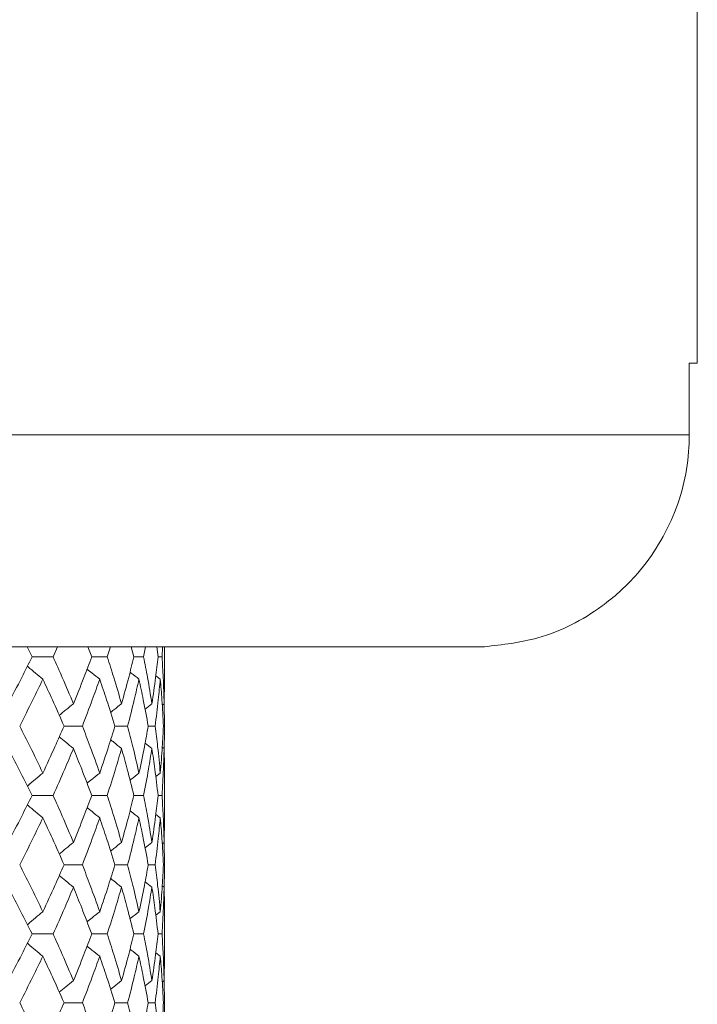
# Model space of a CAD drawing. Header units: inches. Extents: x -4.1 to 22.8, y -8.3 to 17.7.
# Tile 41 of 130: x 0.342 to 0.939, y 1.803 to 2.671. Entities that reach past the tile are written whole.
import ezdxf

# ---------------------------------------------------------------- set-up
doc = ezdxf.new("R2010")
doc.units = ezdxf.units.IN
doc.header["$MEASUREMENT"] = 0

msp = doc.modelspace()

# ---------------------------------------------------------------- linework, layer by layer
at = {"color": 7, "linetype": 'Continuous', "lineweight": 15}
for p, q in [((0.9387, 2.36819), (0.9387, 2.74319)), ((0.9387, 2.36819), (0.93166, 2.36819)), ((0.93166, 2.36819), (0.93166, 2.30519)), ((0.10933, 2.30519), (0.93166, 2.30519)), ((0.74392, 2.11819), (0.01532, 2.11819)), ((0.35261, 2.10937), (0.34847, 2.11756)), ((0.3712, 2.10937), (0.37511, 2.11819)), ((0.40514, 2.10937), (0.40177, 2.11819)), ((0.41882, 2.10937), (0.42161, 2.11819)), ((0.44228, 2.10937), (0.44005, 2.11819)), ((0.45091, 2.10937), (0.45256, 2.11819)), ((0.46364, 2.10937), (0.46256, 2.11819)), ((0.46712, 2.10937), (0.4676, 2.11819)), ((0.4692, 2.08886), (0.4692, 2.11819)), ((0.7512, 2.11833), (0.74392, 2.11819)), ((0.35261, 2.10937), (0.3712, 2.10937)), ((0.40514, 2.10937), (0.41882, 2.10937)), ((0.44228, 2.10937), (0.45091, 2.10937)), ((0.46364, 2.10937), (0.46712, 2.10937)), ((0.46559, 2.08973), (0.46165, 2.09277)), ((0.46897, 2.0681), (0.46917, 2.08886)), ((0.45819, 2.0681), (0.45214, 2.06339)), ((0.46897, 2.0681), (0.46728, 2.06679)), ((0.4692, 2.04841), (0.46897, 2.06856)), ((0.38076, 2.04841), (0.39692, 2.04841)), ((0.42566, 2.04841), (0.43683, 2.04841)), ((0.45495, 2.04841), (0.46101, 2.04841)), ((0.45819, 2.02871), (0.45218, 2.03339)), ((0.46897, 2.02871), (0.46733, 2.02998)), ((0.46559, 2.00701), (0.46161, 2.00392)), ((0.4692, 1.96669), (0.4692, 2.00788)), ((0.35261, 1.98729), (0.3712, 1.98729)), ((0.40514, 1.98729), (0.41882, 1.98729)), ((0.44228, 1.98729), (0.45091, 1.98729)), ((0.46364, 1.98729), (0.46712, 1.98729)), ((0.46559, 1.96756), (0.46165, 1.97062)), ((0.46897, 1.94587), (0.46917, 1.96669)), ((0.45819, 1.94587), (0.45215, 1.94115)), ((0.46897, 1.94587), (0.46728, 1.94456)), ((0.4692, 1.92616), (0.46897, 1.94634)), ((0.38076, 1.92616), (0.39692, 1.92616)), ((0.42566, 1.92616), (0.43683, 1.92616)), ((0.45495, 1.92616), (0.46101, 1.92616)), ((0.45819, 1.90648), (0.45218, 1.91116)), ((0.46897, 1.90648), (0.46733, 1.90775)), ((0.46559, 1.88484), (0.46161, 1.88177)), ((0.4692, 1.84474), (0.4692, 1.88571)), ((0.35261, 1.86521), (0.3712, 1.86521)), ((0.40514, 1.86521), (0.41882, 1.86521)), ((0.44228, 1.86521), (0.45091, 1.86521)), ((0.46364, 1.86521), (0.46712, 1.86521)), ((0.46559, 1.84561), (0.46165, 1.84864)), ((0.46897, 1.82409), (0.46917, 1.84474)), ((0.45819, 1.82409), (0.45215, 1.81942)), ((0.46897, 1.82409), (0.46728, 1.8228)), ((0.4692, 1.80459), (0.46897, 1.82457)), ((0.38076, 1.80459), (0.39692, 1.80459)), ((0.42566, 1.80459), (0.43683, 1.80459)), ((0.45495, 1.80459), (0.46101, 1.80459))]:
    msp.add_line(p, q, dxfattribs=at)
for points, knots in [([(0.93166, 2.30519), (0.93159, 2.30148), (0.93113, 2.27692), (0.92039, 2.23173), (0.89055, 2.18462), (0.84952, 2.14783), (0.80392, 2.1243), (0.76705, 2.12012), (0.7512, 2.11833)], [0, 0, 0, 0, 0.038866, 0.257694, 0.476592, 0.612557, 0.833509, 1, 1, 1, 1]), ([(0.33142, 2.0681), (0.33549, 2.07581), (0.34275, 2.08958), (0.3496, 2.10332), (0.35261, 2.10937)], [0, 0, 0, 0, 0.560339, 1, 1, 1, 1]), ([(0.38904, 2.0681), (0.38583, 2.07581), (0.38009, 2.08958), (0.37391, 2.10332), (0.3712, 2.10937)], [0, 0, 0, 0, 0.560339, 1, 1, 1, 1]), ([(0.38904, 2.0681), (0.39216, 2.07581), (0.39774, 2.08958), (0.40288, 2.10332), (0.40514, 2.10937)], [0, 0, 0, 0, 0.5603386, 1, 1, 1, 1]), ([(0.43145, 2.0681), (0.42921, 2.07581), (0.42522, 2.08958), (0.42077, 2.10332), (0.41882, 2.10937)], [0, 0, 0, 0, 0.560339, 1, 1, 1, 1]), ([(0.43145, 2.0681), (0.43359, 2.07581), (0.43742, 2.08958), (0.4408, 2.10332), (0.44228, 2.10937)], [0, 0, 0, 0, 0.560339, 1, 1, 1, 1]), ([(0.45819, 2.0681), (0.45695, 2.07581), (0.45475, 2.08958), (0.45208, 2.10332), (0.45091, 2.10937)], [0, 0, 0, 0, 0.560339, 1, 1, 1, 1]), ([(0.45819, 2.0681), (0.45933, 2.07581), (0.46137, 2.08958), (0.46294, 2.10332), (0.46364, 2.10937)], [0, 0, 0, 0, 0.560339, 1, 1, 1, 1]), ([(0.46897, 2.0681), (0.46875, 2.07581), (0.46835, 2.08958), (0.46749, 2.10332), (0.46712, 2.10937)], [0, 0, 0, 0, 0.560339, 1, 1, 1, 1]), ([(0.3621, 2.08973), (0.35993, 2.09154), (0.35558, 2.09515), (0.35104, 2.09895), (0.34869, 2.10098), (0.34848, 2.10115)], [0, 0, 0, 0, 0.477008, 0.954015, 1, 1, 1, 1]), ([(0.41218, 2.08973), (0.40992, 2.09154), (0.40622, 2.0945), (0.40254, 2.0975), (0.40109, 2.09868)], [0, 0, 0, 0, 0.607893, 1, 1, 1, 1]), ([(0.4468, 2.08973), (0.44449, 2.09153), (0.44185, 2.09359), (0.43924, 2.09567), (0.43892, 2.09592)], [0, 0, 0, 0, 0.876776, 1, 1, 1, 1]), ([(0.34172, 2.04841), (0.34564, 2.05613), (0.35263, 2.06991), (0.35921, 2.08368), (0.3621, 2.08973)], [0, 0, 0, 0, 0.560273, 1, 1, 1, 1]), ([(0.38076, 2.04841), (0.37739, 2.05613), (0.37138, 2.06991), (0.36493, 2.08368), (0.3621, 2.08973)], [0, 0, 0, 0, 0.560273, 1, 1, 1, 1]), ([(0.39692, 2.04841), (0.39989, 2.05613), (0.40519, 2.06991), (0.41004, 2.08368), (0.41218, 2.08973)], [0, 0, 0, 0, 0.560273, 1, 1, 1, 1]), ([(0.42566, 2.04841), (0.42326, 2.05613), (0.41899, 2.06991), (0.41426, 2.08368), (0.41218, 2.08973)], [0, 0, 0, 0, 0.560273, 1, 1, 1, 1]), ([(0.43683, 2.04841), (0.43882, 2.05613), (0.44236, 2.06991), (0.44544, 2.08368), (0.4468, 2.08973)], [0, 0, 0, 0, 0.5602733, 1, 1, 1, 1]), ([(0.45495, 2.04841), (0.45355, 2.05613), (0.45106, 2.06991), (0.4481, 2.08368), (0.4468, 2.08973)], [0, 0, 0, 0, 0.5602732, 1, 1, 1, 1]), ([(0.46101, 2.04841), (0.46199, 2.05613), (0.46374, 2.06991), (0.46502, 2.08368), (0.46559, 2.08973)], [0, 0, 0, 0, 0.5602732, 1, 1, 1, 1]), ([(0.46832, 2.04841), (0.46793, 2.05613), (0.46724, 2.06991), (0.46609, 2.08368), (0.46559, 2.08973)], [0, 0, 0, 0, 0.560273, 1, 1, 1, 1]), ([(0.38904, 2.0681), (0.38682, 2.06629), (0.38266, 2.0629), (0.37852, 2.05946), (0.37659, 2.05785)], [0, 0, 0, 0, 0.531735, 1, 1, 1, 1]), ([(0.43145, 2.0681), (0.42917, 2.06629), (0.42595, 2.06376), (0.42277, 2.06119), (0.42185, 2.06045)], [0, 0, 0, 0, 0.7114, 1, 1, 1, 1]), ([(0.3621, 2.00701), (0.35841, 2.01474), (0.35182, 2.02855), (0.34481, 2.04234), (0.34172, 2.04841)], [0, 0, 0, 0, 0.560136, 1, 1, 1, 1]), ([(0.3621, 2.00701), (0.3657, 2.01474), (0.37213, 2.02855), (0.37812, 2.04234), (0.38076, 2.04841)], [0, 0, 0, 0, 0.560136, 1, 1, 1, 1]), ([(0.41218, 2.00701), (0.40945, 2.01474), (0.40458, 2.02855), (0.39926, 2.04234), (0.39692, 2.04841)], [0, 0, 0, 0, 0.5601356, 1, 1, 1, 1]), ([(0.41218, 2.00701), (0.41482, 2.01474), (0.41952, 2.02855), (0.42379, 2.04234), (0.42566, 2.04841)], [0, 0, 0, 0, 0.560136, 1, 1, 1, 1]), ([(0.4468, 2.00701), (0.44506, 2.01474), (0.44196, 2.02855), (0.4384, 2.04234), (0.43683, 2.04841)], [0, 0, 0, 0, 0.560136, 1, 1, 1, 1]), ([(0.4468, 2.00701), (0.44845, 2.01474), (0.45138, 2.02855), (0.45386, 2.04234), (0.45495, 2.04841)], [0, 0, 0, 0, 0.560136, 1, 1, 1, 1]), ([(0.46559, 2.00701), (0.46486, 2.01474), (0.46355, 2.02855), (0.46179, 2.04234), (0.46101, 2.04841)], [0, 0, 0, 0, 0.560136, 1, 1, 1, 1]), ([(0.46559, 2.00701), (0.46622, 2.01474), (0.46735, 2.02855), (0.46802, 2.04234), (0.46832, 2.04841)], [0, 0, 0, 0, 0.5601359, 1, 1, 1, 1]), ([(0.46898, 2.02803), (0.469, 2.02875), (0.46922, 2.03555), (0.46921, 2.04234), (0.4692, 2.04841)], [0, 0, 0, 0, 0.10658, 1, 1, 1, 1]), ([(0.38904, 2.02871), (0.38683, 2.03051), (0.38267, 2.03391), (0.37854, 2.03734), (0.37661, 2.03895)], [0, 0, 0, 0, 0.5322911, 1, 1, 1, 1]), ([(0.43145, 2.02871), (0.42917, 2.03051), (0.42596, 2.03304), (0.42279, 2.03561), (0.42188, 2.03634)], [0, 0, 0, 0, 0.712972, 1, 1, 1, 1]), ([(0.35261, 1.98729), (0.34877, 1.99502), (0.34191, 2.00883), (0.33463, 2.02263), (0.33142, 2.02871)], [0, 0, 0, 0, 0.560071, 1, 1, 1, 1]), ([(0.3712, 1.98729), (0.37465, 1.99502), (0.3808, 2.00883), (0.38652, 2.02263), (0.38904, 2.02871)], [0, 0, 0, 0, 0.5600706, 1, 1, 1, 1]), ([(0.40514, 1.98729), (0.40225, 1.99502), (0.3971, 2.00883), (0.3915, 2.02263), (0.38904, 2.02871)], [0, 0, 0, 0, 0.560071, 1, 1, 1, 1]), ([(0.41882, 1.98729), (0.4213, 1.99502), (0.42572, 2.00883), (0.4297, 2.02263), (0.43145, 2.02871)], [0, 0, 0, 0, 0.560071, 1, 1, 1, 1]), ([(0.44228, 1.98729), (0.44038, 1.99502), (0.43699, 2.00883), (0.43314, 2.02263), (0.43145, 2.02871)], [0, 0, 0, 0, 0.56007, 1, 1, 1, 1]), ([(0.45091, 1.98729), (0.45239, 1.99502), (0.45504, 2.00883), (0.45723, 2.02263), (0.45819, 2.02871)], [0, 0, 0, 0, 0.5600707, 1, 1, 1, 1]), ([(0.46364, 1.98729), (0.46274, 1.99502), (0.46115, 2.00883), (0.45909, 2.02263), (0.45819, 2.02871)], [0, 0, 0, 0, 0.560071, 1, 1, 1, 1]), ([(0.46712, 1.98729), (0.46759, 1.99502), (0.46842, 2.00883), (0.4688, 2.02263), (0.46897, 2.02871)], [0, 0, 0, 0, 0.5600707, 1, 1, 1, 1]), ([(0.46917, 2.00788), (0.46918, 2.00875), (0.46926, 2.01569), (0.4691, 2.02263), (0.46897, 2.02871)], [0, 0, 0, 0, 0.12491, 1, 1, 1, 1]), ([(0.3621, 2.00701), (0.35993, 2.0052), (0.35559, 2.00158), (0.35105, 1.99775), (0.34869, 1.99572), (0.34847, 1.99553)], [0, 0, 0, 0, 0.475696, 0.951395, 1, 1, 1, 1]), ([(0.41218, 2.00701), (0.40993, 2.0052), (0.40621, 2.00222), (0.40252, 1.9992), (0.40107, 1.99801)], [0, 0, 0, 0, 0.605739, 1, 1, 1, 1]), ([(0.4468, 2.00701), (0.44449, 2.0052), (0.44185, 2.00314), (0.43922, 2.00104), (0.43889, 2.00077)], [0, 0, 0, 0, 0.872108, 1, 1, 1, 1]), ([(0.33142, 1.94587), (0.33549, 1.9536), (0.34276, 1.9674), (0.3496, 1.98121), (0.35261, 1.98729)], [0, 0, 0, 0, 0.559933, 1, 1, 1, 1]), ([(0.38904, 1.94587), (0.38583, 1.9536), (0.38009, 1.9674), (0.37392, 1.98121), (0.3712, 1.98729)], [0, 0, 0, 0, 0.559933, 1, 1, 1, 1]), ([(0.38904, 1.94587), (0.39216, 1.9536), (0.39774, 1.9674), (0.40288, 1.98121), (0.40514, 1.98729)], [0, 0, 0, 0, 0.559933, 1, 1, 1, 1]), ([(0.43145, 1.94587), (0.42921, 1.9536), (0.42522, 1.9674), (0.42078, 1.98121), (0.41882, 1.98729)], [0, 0, 0, 0, 0.559933, 1, 1, 1, 1]), ([(0.43145, 1.94587), (0.43359, 1.9536), (0.43742, 1.9674), (0.4408, 1.98121), (0.44228, 1.98729)], [0, 0, 0, 0, 0.559933, 1, 1, 1, 1]), ([(0.45819, 1.94587), (0.45695, 1.9536), (0.45475, 1.9674), (0.45208, 1.98121), (0.45091, 1.98729)], [0, 0, 0, 0, 0.559933, 1, 1, 1, 1]), ([(0.45819, 1.94587), (0.45933, 1.9536), (0.46137, 1.9674), (0.46294, 1.98121), (0.46364, 1.98729)], [0, 0, 0, 0, 0.559933, 1, 1, 1, 1]), ([(0.46897, 1.94587), (0.46875, 1.9536), (0.46835, 1.9674), (0.46749, 1.98121), (0.46712, 1.98729)], [0, 0, 0, 0, 0.559933, 1, 1, 1, 1]), ([(0.3621, 1.96756), (0.35993, 1.96937), (0.35559, 1.97299), (0.35105, 1.97681), (0.3487, 1.97885), (0.34848, 1.97903)], [0, 0, 0, 0, 0.476197, 0.9523944, 1, 1, 1, 1]), ([(0.41218, 1.96756), (0.40993, 1.96937), (0.40622, 1.97235), (0.40254, 1.97536), (0.40109, 1.97655)], [0, 0, 0, 0, 0.606889, 1, 1, 1, 1]), ([(0.4468, 1.96756), (0.44449, 1.96937), (0.44186, 1.97143), (0.43924, 1.97352), (0.43891, 1.97378)], [0, 0, 0, 0, 0.875384, 1, 1, 1, 1]), ([(0.34172, 1.92616), (0.34564, 1.93389), (0.35264, 1.94768), (0.35921, 1.96149), (0.3621, 1.96756)], [0, 0, 0, 0, 0.5598677, 1, 1, 1, 1]), ([(0.38076, 1.92616), (0.37739, 1.93389), (0.37138, 1.94768), (0.36493, 1.96149), (0.3621, 1.96756)], [0, 0, 0, 0, 0.559868, 1, 1, 1, 1]), ([(0.39692, 1.92616), (0.39989, 1.93389), (0.40519, 1.94768), (0.41004, 1.96149), (0.41218, 1.96756)], [0, 0, 0, 0, 0.559868, 1, 1, 1, 1]), ([(0.42566, 1.92616), (0.42326, 1.93389), (0.41898, 1.94768), (0.41426, 1.96149), (0.41218, 1.96756)], [0, 0, 0, 0, 0.5598675, 1, 1, 1, 1]), ([(0.43683, 1.92616), (0.43882, 1.93389), (0.44236, 1.94768), (0.44544, 1.96149), (0.4468, 1.96756)], [0, 0, 0, 0, 0.559868, 1, 1, 1, 1]), ([(0.45495, 1.92616), (0.45355, 1.93389), (0.45106, 1.94768), (0.4481, 1.96149), (0.4468, 1.96756)], [0, 0, 0, 0, 0.559867, 1, 1, 1, 1]), ([(0.46101, 1.92616), (0.46199, 1.93389), (0.46374, 1.94768), (0.46502, 1.96149), (0.46559, 1.96756)], [0, 0, 0, 0, 0.5598676, 1, 1, 1, 1]), ([(0.46832, 1.92616), (0.46793, 1.93389), (0.46724, 1.94768), (0.46609, 1.96149), (0.46559, 1.96756)], [0, 0, 0, 0, 0.559868, 1, 1, 1, 1]), ([(0.38904, 1.94587), (0.38683, 1.94406), (0.38266, 1.94066), (0.37853, 1.93722), (0.37659, 1.93561)], [0, 0, 0, 0, 0.531559, 1, 1, 1, 1]), ([(0.43145, 1.94587), (0.42917, 1.94406), (0.42596, 1.94152), (0.42277, 1.93895), (0.42185, 1.93821)], [0, 0, 0, 0, 0.711138, 1, 1, 1, 1]), ([(0.3621, 1.88484), (0.35841, 1.89255), (0.35182, 1.90631), (0.34481, 1.9201), (0.34172, 1.92616)], [0, 0, 0, 0, 0.55973, 1, 1, 1, 1]), ([(0.3621, 1.88484), (0.3657, 1.89255), (0.37213, 1.90631), (0.37812, 1.9201), (0.38076, 1.92616)], [0, 0, 0, 0, 0.55973, 1, 1, 1, 1]), ([(0.41218, 1.88484), (0.40945, 1.89255), (0.40457, 1.90631), (0.39926, 1.9201), (0.39692, 1.92616)], [0, 0, 0, 0, 0.55973, 1, 1, 1, 1]), ([(0.41218, 1.88484), (0.41482, 1.89255), (0.41952, 1.90631), (0.42379, 1.9201), (0.42566, 1.92616)], [0, 0, 0, 0, 0.55973, 1, 1, 1, 1]), ([(0.4468, 1.88484), (0.44506, 1.89255), (0.44196, 1.90631), (0.4384, 1.9201), (0.43683, 1.92616)], [0, 0, 0, 0, 0.55973, 1, 1, 1, 1]), ([(0.4468, 1.88484), (0.44845, 1.89255), (0.45138, 1.90631), (0.45386, 1.9201), (0.45495, 1.92616)], [0, 0, 0, 0, 0.55973, 1, 1, 1, 1]), ([(0.46559, 1.88484), (0.46486, 1.89255), (0.46355, 1.90631), (0.46179, 1.9201), (0.46101, 1.92616)], [0, 0, 0, 0, 0.55973, 1, 1, 1, 1]), ([(0.46559, 1.88484), (0.46622, 1.89255), (0.46735, 1.90631), (0.46802, 1.9201), (0.46832, 1.92616)], [0, 0, 0, 0, 0.55973, 1, 1, 1, 1]), ([(0.46898, 1.9058), (0.469, 1.90652), (0.46922, 1.9133), (0.46921, 1.92009), (0.4692, 1.92616)], [0, 0, 0, 0, 0.106178, 1, 1, 1, 1]), ([(0.38904, 1.90648), (0.38682, 1.90828), (0.38266, 1.91167), (0.37854, 1.9151), (0.37661, 1.91671)], [0, 0, 0, 0, 0.532496, 1, 1, 1, 1]), ([(0.43145, 1.90648), (0.42917, 1.90828), (0.42596, 1.91081), (0.42279, 1.91337), (0.42187, 1.9141)], [0, 0, 0, 0, 0.713285, 1, 1, 1, 1]), ([(0.35261, 1.86521), (0.34877, 1.8729), (0.34191, 1.88665), (0.33463, 1.90041), (0.33142, 1.90648)], [0, 0, 0, 0, 0.559664, 1, 1, 1, 1]), ([(0.3712, 1.86521), (0.37465, 1.8729), (0.3808, 1.88665), (0.38652, 1.90041), (0.38904, 1.90648)], [0, 0, 0, 0, 0.559665, 1, 1, 1, 1]), ([(0.40514, 1.86521), (0.40225, 1.8729), (0.39709, 1.88665), (0.3915, 1.90041), (0.38904, 1.90648)], [0, 0, 0, 0, 0.559664, 1, 1, 1, 1]), ([(0.41882, 1.86521), (0.4213, 1.8729), (0.42573, 1.88665), (0.4297, 1.90041), (0.43145, 1.90648)], [0, 0, 0, 0, 0.5596644, 1, 1, 1, 1]), ([(0.44228, 1.86521), (0.44038, 1.8729), (0.43699, 1.88665), (0.43314, 1.90041), (0.43145, 1.90648)], [0, 0, 0, 0, 0.559664, 1, 1, 1, 1]), ([(0.45091, 1.86521), (0.45239, 1.8729), (0.45504, 1.88665), (0.45723, 1.90041), (0.45819, 1.90648)], [0, 0, 0, 0, 0.5596642, 1, 1, 1, 1]), ([(0.46364, 1.86521), (0.46275, 1.8729), (0.46115, 1.88665), (0.4591, 1.90041), (0.45819, 1.90648)], [0, 0, 0, 0, 0.559664, 1, 1, 1, 1]), ([(0.46712, 1.86521), (0.46759, 1.8729), (0.46842, 1.88665), (0.4688, 1.90041), (0.46897, 1.90648)], [0, 0, 0, 0, 0.559664, 1, 1, 1, 1]), ([(0.46917, 1.88571), (0.46918, 1.88657), (0.46926, 1.89349), (0.4691, 1.90041), (0.46897, 1.90648)], [0, 0, 0, 0, 0.124374, 1, 1, 1, 1]), ([(0.3621, 1.88484), (0.35993, 1.88303), (0.35558, 1.87942), (0.35104, 1.87561), (0.34868, 1.87359), (0.34847, 1.87341)], [0, 0, 0, 0, 0.476531, 0.953065, 1, 1, 1, 1]), ([(0.41218, 1.88484), (0.40992, 1.88304), (0.40621, 1.88007), (0.40252, 1.87706), (0.40107, 1.87588)], [0, 0, 0, 0, 0.6067805, 1, 1, 1, 1]), ([(0.4468, 1.88484), (0.44449, 1.88304), (0.44184, 1.88098), (0.43922, 1.87889), (0.43889, 1.87863)], [0, 0, 0, 0, 0.873561, 1, 1, 1, 1]), ([(0.33142, 1.82409), (0.33549, 1.83175), (0.34276, 1.84545), (0.3496, 1.85916), (0.35261, 1.86521)], [0, 0, 0, 0, 0.559527, 1, 1, 1, 1]), ([(0.3621, 1.84561), (0.35992, 1.84741), (0.35557, 1.85101), (0.35103, 1.85481), (0.34868, 1.85683), (0.34848, 1.857)], [0, 0, 0, 0, 0.477363, 0.954733, 1, 1, 1, 1]), ([(0.38904, 1.82409), (0.38583, 1.83175), (0.38009, 1.84545), (0.37392, 1.85916), (0.3712, 1.86521)], [0, 0, 0, 0, 0.5595271, 1, 1, 1, 1]), ([(0.38904, 1.82409), (0.39216, 1.83175), (0.39774, 1.84545), (0.40287, 1.85916), (0.40514, 1.86521)], [0, 0, 0, 0, 0.559527, 1, 1, 1, 1]), ([(0.43145, 1.82409), (0.42921, 1.83175), (0.42522, 1.84545), (0.42078, 1.85916), (0.41882, 1.86521)], [0, 0, 0, 0, 0.559528, 1, 1, 1, 1]), ([(0.43145, 1.82409), (0.43359, 1.83175), (0.43742, 1.84545), (0.4408, 1.85916), (0.44228, 1.86521)], [0, 0, 0, 0, 0.5595276, 1, 1, 1, 1]), ([(0.45819, 1.82409), (0.45695, 1.83175), (0.45475, 1.84545), (0.45208, 1.85916), (0.45091, 1.86521)], [0, 0, 0, 0, 0.559528, 1, 1, 1, 1]), ([(0.45819, 1.82409), (0.45933, 1.83175), (0.46137, 1.84545), (0.46294, 1.85916), (0.46364, 1.86521)], [0, 0, 0, 0, 0.5595273, 1, 1, 1, 1]), ([(0.46897, 1.82409), (0.46875, 1.83175), (0.46835, 1.84545), (0.46749, 1.85916), (0.46712, 1.86521)], [0, 0, 0, 0, 0.559527, 1, 1, 1, 1]), ([(0.41218, 1.84561), (0.40992, 1.84741), (0.40621, 1.85036), (0.40253, 1.85336), (0.40109, 1.85453)], [0, 0, 0, 0, 0.608395, 1, 1, 1, 1]), ([(0.4468, 1.84561), (0.44449, 1.84741), (0.44185, 1.84945), (0.43923, 1.85153), (0.43891, 1.85178)], [0, 0, 0, 0, 0.877597, 1, 1, 1, 1]), ([(0.34172, 1.80459), (0.34564, 1.81223), (0.35264, 1.82589), (0.3592, 1.83958), (0.3621, 1.84561)], [0, 0, 0, 0, 0.559461, 1, 1, 1, 1]), ([(0.38076, 1.80459), (0.3774, 1.81223), (0.37138, 1.82589), (0.36494, 1.83958), (0.3621, 1.84561)], [0, 0, 0, 0, 0.559461, 1, 1, 1, 1]), ([(0.39692, 1.80459), (0.39989, 1.81223), (0.40519, 1.82589), (0.41004, 1.83958), (0.41218, 1.84561)], [0, 0, 0, 0, 0.559461, 1, 1, 1, 1]), ([(0.42566, 1.80459), (0.42326, 1.81223), (0.41898, 1.82589), (0.41426, 1.83958), (0.41218, 1.84561)], [0, 0, 0, 0, 0.559461, 1, 1, 1, 1]), ([(0.43683, 1.80459), (0.43881, 1.81223), (0.44236, 1.82589), (0.44544, 1.83958), (0.4468, 1.84561)], [0, 0, 0, 0, 0.559461, 1, 1, 1, 1]), ([(0.45495, 1.80459), (0.45355, 1.81223), (0.45105, 1.82589), (0.4481, 1.83958), (0.4468, 1.84561)], [0, 0, 0, 0, 0.559461, 1, 1, 1, 1]), ([(0.46101, 1.80459), (0.46199, 1.81223), (0.46374, 1.82589), (0.46502, 1.83958), (0.46559, 1.84561)], [0, 0, 0, 0, 0.559461, 1, 1, 1, 1]), ([(0.46832, 1.80459), (0.46793, 1.81223), (0.46724, 1.82589), (0.46609, 1.83958), (0.46559, 1.84561)], [0, 0, 0, 0, 0.559461, 1, 1, 1, 1]), ([(0.38904, 1.82409), (0.38682, 1.8223), (0.38265, 1.81893), (0.37852, 1.81552), (0.37659, 1.81393)], [0, 0, 0, 0, 0.533579, 1, 1, 1, 1]), ([(0.43145, 1.82409), (0.42916, 1.8223), (0.42595, 1.81978), (0.42276, 1.81724), (0.42185, 1.81651)], [0, 0, 0, 0, 0.713817, 1, 1, 1, 1]), ([(0.3621, 1.76356), (0.35841, 1.77124), (0.35182, 1.78493), (0.34481, 1.79858), (0.34172, 1.80459)], [0, 0, 0, 0, 0.5605412, 1, 1, 1, 1]), ([(0.3621, 1.76356), (0.3657, 1.77124), (0.37212, 1.78493), (0.37813, 1.79858), (0.38076, 1.80459)], [0, 0, 0, 0, 0.5605412, 1, 1, 1, 1]), ([(0.41218, 1.76356), (0.40945, 1.77124), (0.40458, 1.78493), (0.39926, 1.79858), (0.39692, 1.80459)], [0, 0, 0, 0, 0.560541, 1, 1, 1, 1]), ([(0.41218, 1.76356), (0.41482, 1.77124), (0.41952, 1.78493), (0.42379, 1.79858), (0.42566, 1.80459)], [0, 0, 0, 0, 0.560541, 1, 1, 1, 1]), ([(0.4468, 1.76356), (0.44506, 1.77124), (0.44196, 1.78493), (0.4384, 1.79858), (0.43683, 1.80459)], [0, 0, 0, 0, 0.560541, 1, 1, 1, 1]), ([(0.4468, 1.76356), (0.44845, 1.77124), (0.45138, 1.78493), (0.45386, 1.79858), (0.45495, 1.80459)], [0, 0, 0, 0, 0.560541, 1, 1, 1, 1]), ([(0.46559, 1.76356), (0.46486, 1.77124), (0.46355, 1.78493), (0.46179, 1.79858), (0.46101, 1.80459)], [0, 0, 0, 0, 0.560541, 1, 1, 1, 1]), ([(0.46559, 1.76356), (0.46622, 1.77124), (0.46735, 1.78493), (0.46802, 1.79858), (0.46832, 1.80459)], [0, 0, 0, 0, 0.5605412, 1, 1, 1, 1]), ([(0.46898, 1.78441), (0.469, 1.78513), (0.46922, 1.79187), (0.46921, 1.79859), (0.4692, 1.80459)], [0, 0, 0, 0, 0.106983, 1, 1, 1, 1])]:
    msp.add_open_spline(points, degree=3, knots=knots, dxfattribs=at)

doc.saveas('drawing.dxf')
